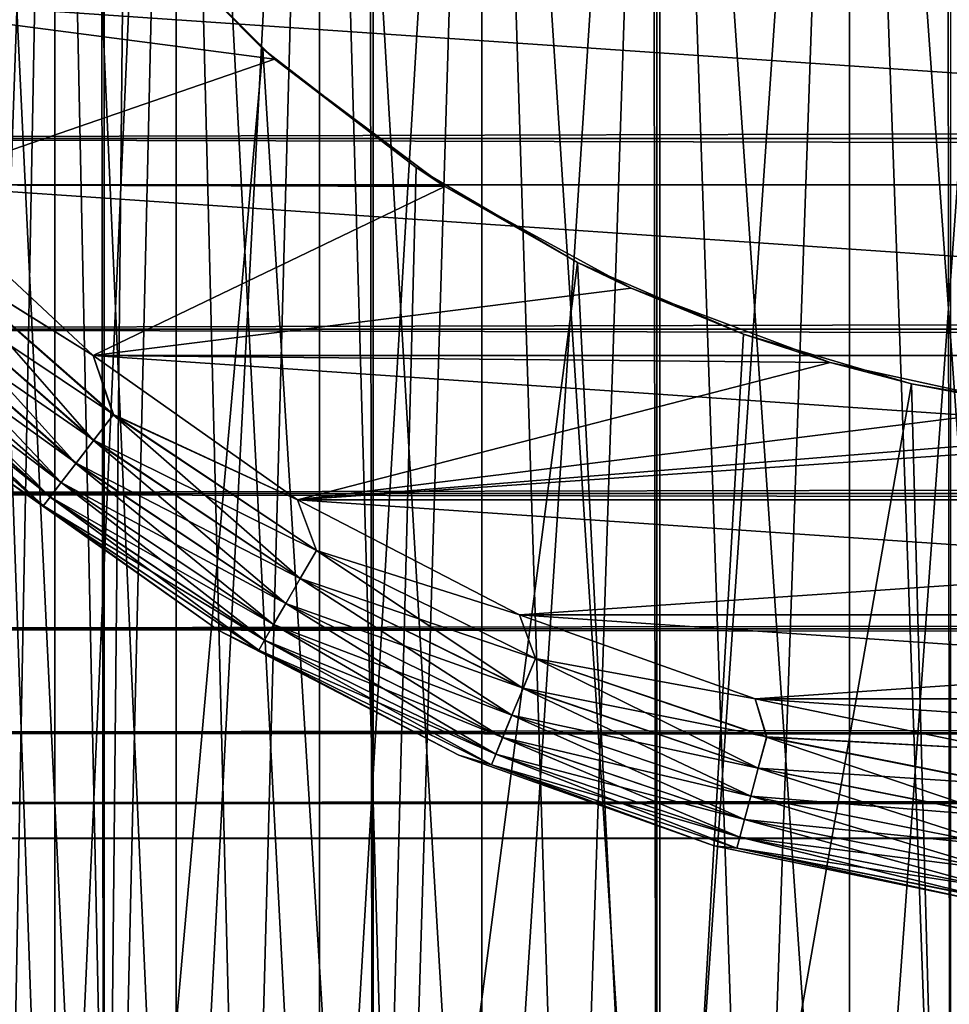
# Model space of a CAD drawing. Extents: x -265 to 265, y 0 to 1307.
# Tile 13 of 256: x -258.05 to -251.97, y 6.44 to 12.89. Entities that reach past the tile are written whole.
import ezdxf

# ---------------------------------------------------------------- set-up
doc = ezdxf.new("R2010")
doc.units = 0
doc.header["$LTSCALE"] = 81.481481
for name, color, linetype in [('101', 7, 'CONTINUOUS'), ('105', 7, 'CONTINUOUS'), ('108', 7, 'CONTINUOUS'), ('109', 7, 'CONTINUOUS'), ('76', 7, 'CONTINUOUS'), ('83', 7, 'CONTINUOUS'), ('84', 7, 'CONTINUOUS'), ('91', 7, 'CONTINUOUS'), ('93', 7, 'CONTINUOUS'), ('94', 7, 'CONTINUOUS'), ('97', 7, 'CONTINUOUS')]:
    doc.layers.add(name, color=color, linetype=linetype)

msp = doc.modelspace()

# ---------------------------------------------------------------- linework, layer by layer
at = {"layer": '101', "color": 7, "linetype": 'CONTINUOUS'}
for points in [[(-258.77, 11.8093, -75), (-257.573, 10.6914, -75), (-258.6419, 11.3581, -74.9752), (-258.77, 11.8093, -75)], [(-258.6419, 11.3581, -74.9752), (-257.4399, 10.3041, -74.9752), (-258.7915, 11.2085, -74.9014), (-258.6419, 11.3581, -74.9752)], [(-258.6419, 11.3581, -74.9752), (-257.573, 10.6914, -75), (-257.4399, 10.3041, -74.9752), (-258.6419, 11.3581, -74.9752)], [(-258.7915, 11.2085, -74.9014), (-257.5688, 10.1362, -74.9014), (-258.9258, 11.0742, -74.7823), (-258.7915, 11.2085, -74.9014)], [(-258.7915, 11.2085, -74.9014), (-257.4399, 10.3041, -74.9752), (-257.5688, 10.1362, -74.9014), (-258.7915, 11.2085, -74.9014)], [(-258.9258, 11.0742, -74.7823), (-257.6844, 9.9855, -74.7823), (-259.0379, 10.9621, -74.6238), (-258.9258, 11.0742, -74.7823)], [(-258.9258, 11.0742, -74.7823), (-257.5688, 10.1362, -74.9014), (-257.6844, 9.9855, -74.7823), (-258.9258, 11.0742, -74.7823)], [(-259.0379, 10.9621, -74.6238), (-257.7809, 9.8597, -74.6238), (-259.1223, 10.8777, -74.4341), (-259.0379, 10.9621, -74.6238)], [(-259.0379, 10.9621, -74.6238), (-257.6844, 9.9855, -74.7823), (-257.7809, 9.8597, -74.6238), (-259.0379, 10.9621, -74.6238)], [(-259.1223, 10.8777, -74.4341), (-257.8536, 9.7651, -74.4341), (-259.1747, 10.8253, -74.2225), (-259.1223, 10.8777, -74.4341)], [(-259.1223, 10.8777, -74.4341), (-257.7809, 9.8597, -74.6238), (-257.8536, 9.7651, -74.4341), (-259.1223, 10.8777, -74.4341)], [(-258.2041, 9.9158, -74), (-259.1747, 10.8253, -74.2225), (-257.8986, 9.7063, -74.2225), (-258.2041, 9.9158, -74)], [(-259.1747, 10.8253, -74.2225), (-257.8536, 9.7651, -74.4341), (-257.8986, 9.7063, -74.2225), (-259.1747, 10.8253, -74.2225)], [(-257.573, 10.6914, -75), (-256.235, 9.7469, -75), (-257.4399, 10.3041, -74.9752), (-257.573, 10.6914, -75)], [(-257.4399, 10.3041, -74.9752), (-256.1107, 9.4159, -74.9752), (-257.5688, 10.1362, -74.9014), (-257.4399, 10.3041, -74.9752)], [(-257.4399, 10.3041, -74.9752), (-256.235, 9.7469, -75), (-256.1107, 9.4159, -74.9752), (-257.4399, 10.3041, -74.9752)], [(-257.5688, 10.1362, -74.9014), (-256.2165, 9.2326, -74.9014), (-257.6844, 9.9855, -74.7823), (-257.5688, 10.1362, -74.9014)], [(-257.5688, 10.1362, -74.9014), (-256.1107, 9.4159, -74.9752), (-256.2165, 9.2326, -74.9014), (-257.5688, 10.1362, -74.9014)], [(-257.6844, 9.9855, -74.7823), (-256.3115, 9.0682, -74.7823), (-257.7809, 9.8597, -74.6238), (-257.6844, 9.9855, -74.7823)], [(-257.6844, 9.9855, -74.7823), (-256.2165, 9.2326, -74.9014), (-256.3115, 9.0682, -74.7823), (-257.6844, 9.9855, -74.7823)], [(-256.7546, 8.8925, -74), (-258.2041, 9.9158, -74), (-257.8986, 9.7063, -74.2225), (-256.7546, 8.8925, -74)], [(-257.7809, 9.8597, -74.6238), (-256.3908, 8.9309, -74.6238), (-257.8536, 9.7651, -74.4341), (-257.7809, 9.8597, -74.6238)], [(-257.7809, 9.8597, -74.6238), (-256.3115, 9.0682, -74.7823), (-256.3908, 8.9309, -74.6238), (-257.7809, 9.8597, -74.6238)], [(-257.8536, 9.7651, -74.4341), (-256.4504, 8.8275, -74.4341), (-257.8986, 9.7063, -74.2225), (-257.8536, 9.7651, -74.4341)], [(-257.8536, 9.7651, -74.4341), (-256.3908, 8.9309, -74.6238), (-256.4504, 8.8275, -74.4341), (-257.8536, 9.7651, -74.4341)], [(-256.235, 9.7469, -75), (-254.7808, 8.9934, -75), (-256.1107, 9.4159, -74.9752), (-256.235, 9.7469, -75)], [(-256.7546, 8.8925, -74), (-257.8986, 9.7063, -74.2225), (-256.4875, 8.7634, -74.2225), (-256.7546, 8.8925, -74)], [(-257.8986, 9.7063, -74.2225), (-256.4504, 8.8275, -74.4341), (-256.4875, 8.7634, -74.2225), (-257.8986, 9.7063, -74.2225)], [(-256.1107, 9.4159, -74.9752), (-254.6769, 8.7089, -74.9752), (-256.2165, 9.2326, -74.9014), (-256.1107, 9.4159, -74.9752)], [(-256.1107, 9.4159, -74.9752), (-254.7808, 8.9934, -75), (-254.6769, 8.7089, -74.9752), (-256.1107, 9.4159, -74.9752)], [(-256.2165, 9.2326, -74.9014), (-254.7579, 8.5133, -74.9014), (-256.3115, 9.0682, -74.7823), (-256.2165, 9.2326, -74.9014)], [(-256.2165, 9.2326, -74.9014), (-254.6769, 8.7089, -74.9752), (-254.7579, 8.5133, -74.9014), (-256.2165, 9.2326, -74.9014)], [(-256.3115, 9.0682, -74.7823), (-254.8306, 8.3379, -74.7823), (-256.3908, 8.9309, -74.6238), (-256.3115, 9.0682, -74.7823)], [(-256.3115, 9.0682, -74.7823), (-254.7579, 8.5133, -74.9014), (-254.8306, 8.3379, -74.7823), (-256.3115, 9.0682, -74.7823)], [(-254.7808, 8.9934, -75), (-253.2375, 8.445, -75), (-254.6769, 8.7089, -74.9752), (-254.7808, 8.9934, -75)], [(-256.3908, 8.9309, -74.6238), (-254.8913, 8.1914, -74.6238), (-256.4504, 8.8275, -74.4341), (-256.3908, 8.9309, -74.6238)], [(-256.3908, 8.9309, -74.6238), (-254.8306, 8.3379, -74.7823), (-254.8913, 8.1914, -74.6238), (-256.3908, 8.9309, -74.6238)], [(-255.1792, 8.0763, -74), (-256.7546, 8.8925, -74), (-256.4875, 8.7634, -74.2225), (-255.1792, 8.0763, -74)], [(-256.4504, 8.8275, -74.4341), (-254.9369, 8.0811, -74.4341), (-256.4875, 8.7634, -74.2225), (-256.4504, 8.8275, -74.4341)], [(-256.4504, 8.8275, -74.4341), (-254.8913, 8.1914, -74.6238), (-254.9369, 8.0811, -74.4341), (-256.4504, 8.8275, -74.4341)], [(-255.1792, 8.0763, -74), (-256.4875, 8.7634, -74.2225), (-254.9653, 8.0127, -74.2225), (-255.1792, 8.0763, -74)], [(-256.4875, 8.7634, -74.2225), (-254.9369, 8.0811, -74.4341), (-254.9653, 8.0127, -74.2225), (-256.4875, 8.7634, -74.2225)], [(-254.6769, 8.7089, -74.9752), (-253.1631, 8.195, -74.9752), (-254.7579, 8.5133, -74.9014), (-254.6769, 8.7089, -74.9752)], [(-254.6769, 8.7089, -74.9752), (-253.2375, 8.445, -75), (-253.1631, 8.195, -74.9752), (-254.6769, 8.7089, -74.9752)], [(-254.7579, 8.5133, -74.9014), (-253.2179, 7.9906, -74.9014), (-254.8306, 8.3379, -74.7823), (-254.7579, 8.5133, -74.9014)], [(-254.7579, 8.5133, -74.9014), (-253.1631, 8.195, -74.9752), (-253.2179, 7.9906, -74.9014), (-254.7579, 8.5133, -74.9014)], [(-253.2375, 8.445, -75), (-251.634, 8.1118, -75), (-253.1631, 8.195, -74.9752), (-253.2375, 8.445, -75)], [(-254.8306, 8.3379, -74.7823), (-253.2671, 7.8072, -74.7823), (-254.8913, 8.1914, -74.6238), (-254.8306, 8.3379, -74.7823)], [(-254.8306, 8.3379, -74.7823), (-253.2179, 7.9906, -74.9014), (-253.2671, 7.8072, -74.7823), (-254.8306, 8.3379, -74.7823)], [(-254.8913, 8.1914, -74.6238), (-253.3081, 7.654, -74.6238), (-254.9369, 8.0811, -74.4341), (-254.8913, 8.1914, -74.6238)], [(-254.8913, 8.1914, -74.6238), (-253.2671, 7.8072, -74.7823), (-253.3081, 7.654, -74.6238), (-254.8913, 8.1914, -74.6238)], [(-253.1631, 8.195, -74.9752), (-251.5952, 7.8831, -74.9752), (-253.2179, 7.9906, -74.9014), (-253.1631, 8.195, -74.9752)], [(-253.1631, 8.195, -74.9752), (-251.634, 8.1118, -75), (-251.5952, 7.8831, -74.9752), (-253.1631, 8.195, -74.9752)], [(-253.5074, 7.4821, -74), (-255.1792, 8.0763, -74), (-254.9653, 8.0127, -74.2225), (-253.5074, 7.4821, -74)], [(-254.9369, 8.0811, -74.4341), (-253.339, 7.5387, -74.4341), (-254.9653, 8.0127, -74.2225), (-254.9369, 8.0811, -74.4341)], [(-254.9369, 8.0811, -74.4341), (-253.3081, 7.654, -74.6238), (-253.339, 7.5387, -74.4341), (-254.9369, 8.0811, -74.4341)], [(-253.5074, 7.4821, -74), (-254.9653, 8.0127, -74.2225), (-253.3582, 7.4672, -74.2225), (-253.5074, 7.4821, -74)], [(-254.9653, 8.0127, -74.2225), (-253.339, 7.5387, -74.4341), (-253.3582, 7.4672, -74.2225), (-254.9653, 8.0127, -74.2225)], [(-253.2179, 7.9906, -74.9014), (-251.6228, 7.6733, -74.9014), (-253.2671, 7.8072, -74.7823), (-253.2179, 7.9906, -74.9014)], [(-253.2179, 7.9906, -74.9014), (-251.5952, 7.8831, -74.9752), (-251.6228, 7.6733, -74.9014), (-253.2179, 7.9906, -74.9014)], [(-253.2671, 7.8072, -74.7823), (-251.6476, 7.485, -74.7823), (-253.3081, 7.654, -74.6238), (-253.2671, 7.8072, -74.7823)], [(-253.2671, 7.8072, -74.7823), (-251.6228, 7.6733, -74.9014), (-251.6476, 7.485, -74.7823), (-253.2671, 7.8072, -74.7823)], [(-253.3081, 7.654, -74.6238), (-251.6683, 7.3278, -74.6238), (-253.339, 7.5387, -74.4341), (-253.3081, 7.654, -74.6238)], [(-253.3081, 7.654, -74.6238), (-251.6476, 7.485, -74.7823), (-251.6683, 7.3278, -74.6238), (-253.3081, 7.654, -74.6238)], [(-251.7702, 7.1211, -74), (-253.5074, 7.4821, -74), (-253.3582, 7.4672, -74.2225), (-251.7702, 7.1211, -74)], [(-253.339, 7.5387, -74.4341), (-251.6839, 7.2095, -74.4341), (-253.3582, 7.4672, -74.2225), (-253.339, 7.5387, -74.4341)], [(-253.339, 7.5387, -74.4341), (-251.6683, 7.3278, -74.6238), (-251.6839, 7.2095, -74.4341), (-253.339, 7.5387, -74.4341)], [(-251.7702, 7.1211, -74), (-253.3582, 7.4672, -74.2225), (-251.6936, 7.1361, -74.2225), (-251.7702, 7.1211, -74)], [(-253.3582, 7.4672, -74.2225), (-251.6839, 7.2095, -74.4341), (-251.6936, 7.1361, -74.2225), (-253.3582, 7.4672, -74.2225)]]:
    msp.add_3dface(points, dxfattribs=at)
at = {"layer": '105', "color": 7, "linetype": 'CONTINUOUS'}
for points in [[(-257.573, 10.6914, -25), (-258.77, 11.8093, -25), (-258.6426, 11.3574, -25.0251), (-257.573, 10.6914, -25)], [(-257.5694, 10.1354, -25.0991), (-258.6426, 11.3574, -25.0251), (-258.7922, 11.2078, -25.0991), (-257.5694, 10.1354, -25.0991)], [(-257.4406, 10.3032, -25.0251), (-257.573, 10.6914, -25), (-258.6426, 11.3574, -25.0251), (-257.4406, 10.3032, -25.0251)], [(-257.4406, 10.3032, -25.0251), (-258.6426, 11.3574, -25.0251), (-257.5694, 10.1354, -25.0991), (-257.4406, 10.3032, -25.0251)], [(-257.6849, 9.9848, -25.2184), (-258.7922, 11.2078, -25.0991), (-258.9264, 11.0736, -25.2184), (-257.6849, 9.9848, -25.2184)], [(-257.5694, 10.1354, -25.0991), (-258.7922, 11.2078, -25.0991), (-257.6849, 9.9848, -25.2184), (-257.5694, 10.1354, -25.0991)], [(-257.7813, 9.8592, -25.377), (-258.9264, 11.0736, -25.2184), (-259.0384, 10.9616, -25.377), (-257.7813, 9.8592, -25.377)], [(-257.6849, 9.9848, -25.2184), (-258.9264, 11.0736, -25.2184), (-257.7813, 9.8592, -25.377), (-257.6849, 9.9848, -25.2184)], [(-257.8538, 9.7647, -25.5669), (-259.0384, 10.9616, -25.377), (-259.1226, 10.8774, -25.5669), (-257.8538, 9.7647, -25.5669)], [(-257.7813, 9.8592, -25.377), (-259.0384, 10.9616, -25.377), (-257.8538, 9.7647, -25.5669), (-257.7813, 9.8592, -25.377)], [(-257.8988, 9.7061, -25.7786), (-259.1226, 10.8774, -25.5669), (-259.1748, 10.8252, -25.7786), (-257.8988, 9.7061, -25.7786)], [(-257.8538, 9.7647, -25.5669), (-259.1226, 10.8774, -25.5669), (-257.8988, 9.7061, -25.7786), (-257.8538, 9.7647, -25.5669)], [(-258.2041, 9.9158, -26), (-257.8988, 9.7061, -25.7786), (-259.1748, 10.8252, -25.7786), (-258.2041, 9.9158, -26)], [(-256.235, 9.7469, -25), (-257.573, 10.6914, -25), (-257.4406, 10.3032, -25.0251), (-256.235, 9.7469, -25)], [(-256.217, 9.2318, -25.0991), (-257.4406, 10.3032, -25.0251), (-257.5694, 10.1354, -25.0991), (-256.217, 9.2318, -25.0991)], [(-256.1113, 9.415, -25.0251), (-256.235, 9.7469, -25), (-257.4406, 10.3032, -25.0251), (-256.1113, 9.415, -25.0251)], [(-256.1113, 9.415, -25.0251), (-257.4406, 10.3032, -25.0251), (-256.217, 9.2318, -25.0991), (-256.1113, 9.415, -25.0251)], [(-256.3119, 9.0674, -25.2184), (-257.5694, 10.1354, -25.0991), (-257.6849, 9.9848, -25.2184), (-256.3119, 9.0674, -25.2184)], [(-256.217, 9.2318, -25.0991), (-257.5694, 10.1354, -25.0991), (-256.3119, 9.0674, -25.2184), (-256.217, 9.2318, -25.0991)], [(-256.3911, 8.9302, -25.377), (-257.6849, 9.9848, -25.2184), (-257.7813, 9.8592, -25.377), (-256.3911, 8.9302, -25.377)], [(-256.3119, 9.0674, -25.2184), (-257.6849, 9.9848, -25.2184), (-256.3911, 8.9302, -25.377), (-256.3119, 9.0674, -25.2184)], [(-258.2041, 9.9158, -26), (-256.7546, 8.8925, -26), (-257.8988, 9.7061, -25.7786), (-258.2041, 9.9158, -26)], [(-256.4507, 8.8271, -25.5669), (-257.7813, 9.8592, -25.377), (-257.8538, 9.7647, -25.5669), (-256.4507, 8.8271, -25.5669)], [(-256.3911, 8.9302, -25.377), (-257.7813, 9.8592, -25.377), (-256.4507, 8.8271, -25.5669), (-256.3911, 8.9302, -25.377)], [(-256.4876, 8.7632, -25.7786), (-257.8538, 9.7647, -25.5669), (-257.8988, 9.7061, -25.7786), (-256.4876, 8.7632, -25.7786)], [(-256.4507, 8.8271, -25.5669), (-257.8538, 9.7647, -25.5669), (-256.4876, 8.7632, -25.7786), (-256.4507, 8.8271, -25.5669)], [(-254.7808, 8.9934, -25), (-256.235, 9.7469, -25), (-256.1113, 9.415, -25.0251), (-254.7808, 8.9934, -25)], [(-256.7546, 8.8925, -26), (-256.4876, 8.7632, -25.7786), (-257.8988, 9.7061, -25.7786), (-256.7546, 8.8925, -26)], [(-254.7583, 8.5124, -25.0991), (-256.1113, 9.415, -25.0251), (-256.217, 9.2318, -25.0991), (-254.7583, 8.5124, -25.0991)], [(-254.6774, 8.7079, -25.0251), (-254.7808, 8.9934, -25), (-256.1113, 9.415, -25.0251), (-254.6774, 8.7079, -25.0251)], [(-254.6774, 8.7079, -25.0251), (-256.1113, 9.415, -25.0251), (-254.7583, 8.5124, -25.0991), (-254.6774, 8.7079, -25.0251)], [(-254.8309, 8.3371, -25.2184), (-256.217, 9.2318, -25.0991), (-256.3119, 9.0674, -25.2184), (-254.8309, 8.3371, -25.2184)], [(-254.7583, 8.5124, -25.0991), (-256.217, 9.2318, -25.0991), (-254.8309, 8.3371, -25.2184), (-254.7583, 8.5124, -25.0991)], [(-254.8916, 8.1907, -25.377), (-256.3119, 9.0674, -25.2184), (-256.3911, 8.9302, -25.377), (-254.8916, 8.1907, -25.377)], [(-254.8309, 8.3371, -25.2184), (-256.3119, 9.0674, -25.2184), (-254.8916, 8.1907, -25.377), (-254.8309, 8.3371, -25.2184)], [(-253.2375, 8.445, -25), (-254.7808, 8.9934, -25), (-254.6774, 8.7079, -25.0251), (-253.2375, 8.445, -25)], [(-254.9371, 8.0807, -25.5669), (-256.3911, 8.9302, -25.377), (-256.4507, 8.8271, -25.5669), (-254.9371, 8.0807, -25.5669)], [(-254.8916, 8.1907, -25.377), (-256.3911, 8.9302, -25.377), (-254.9371, 8.0807, -25.5669), (-254.8916, 8.1907, -25.377)], [(-256.7546, 8.8925, -26), (-255.1792, 8.0763, -26), (-256.4876, 8.7632, -25.7786), (-256.7546, 8.8925, -26)], [(-254.9654, 8.0125, -25.7786), (-256.4507, 8.8271, -25.5669), (-256.4876, 8.7632, -25.7786), (-254.9654, 8.0125, -25.7786)], [(-254.9371, 8.0807, -25.5669), (-256.4507, 8.8271, -25.5669), (-254.9654, 8.0125, -25.7786), (-254.9371, 8.0807, -25.5669)], [(-255.1792, 8.0763, -26), (-254.9654, 8.0125, -25.7786), (-256.4876, 8.7632, -25.7786), (-255.1792, 8.0763, -26)], [(-253.2182, 7.9896, -25.0991), (-254.6774, 8.7079, -25.0251), (-254.7583, 8.5124, -25.0991), (-253.2182, 7.9896, -25.0991)], [(-253.1634, 8.194, -25.0251), (-253.2375, 8.445, -25), (-254.6774, 8.7079, -25.0251), (-253.1634, 8.194, -25.0251)], [(-253.1634, 8.194, -25.0251), (-254.6774, 8.7079, -25.0251), (-253.2182, 7.9896, -25.0991), (-253.1634, 8.194, -25.0251)], [(-253.2673, 7.8063, -25.2184), (-254.7583, 8.5124, -25.0991), (-254.8309, 8.3371, -25.2184), (-253.2673, 7.8063, -25.2184)], [(-253.2182, 7.9896, -25.0991), (-254.7583, 8.5124, -25.0991), (-253.2673, 7.8063, -25.2184), (-253.2182, 7.9896, -25.0991)], [(-251.634, 8.1118, -25), (-253.2375, 8.445, -25), (-253.1634, 8.194, -25.0251), (-251.634, 8.1118, -25)], [(-253.3083, 7.6533, -25.377), (-254.8309, 8.3371, -25.2184), (-254.8916, 8.1907, -25.377), (-253.3083, 7.6533, -25.377)], [(-253.2673, 7.8063, -25.2184), (-254.8309, 8.3371, -25.2184), (-253.3083, 7.6533, -25.377), (-253.2673, 7.8063, -25.2184)], [(-253.3391, 7.5382, -25.5669), (-254.8916, 8.1907, -25.377), (-254.9371, 8.0807, -25.5669), (-253.3391, 7.5382, -25.5669)], [(-253.3083, 7.6533, -25.377), (-254.8916, 8.1907, -25.377), (-253.3391, 7.5382, -25.5669), (-253.3083, 7.6533, -25.377)], [(-251.623, 7.6723, -25.0991), (-253.1634, 8.194, -25.0251), (-253.2182, 7.9896, -25.0991), (-251.623, 7.6723, -25.0991)], [(-251.5954, 7.882, -25.0251), (-251.634, 8.1118, -25), (-253.1634, 8.194, -25.0251), (-251.5954, 7.882, -25.0251)], [(-251.5954, 7.882, -25.0251), (-253.1634, 8.194, -25.0251), (-251.623, 7.6723, -25.0991), (-251.5954, 7.882, -25.0251)], [(-255.1792, 8.0763, -26), (-253.5074, 7.4821, -26), (-254.9654, 8.0125, -25.7786), (-255.1792, 8.0763, -26)], [(-253.3582, 7.4669, -25.7786), (-254.9371, 8.0807, -25.5669), (-254.9654, 8.0125, -25.7786), (-253.3582, 7.4669, -25.7786)], [(-253.3391, 7.5382, -25.5669), (-254.9371, 8.0807, -25.5669), (-253.3582, 7.4669, -25.7786), (-253.3391, 7.5382, -25.5669)], [(-253.5074, 7.4821, -26), (-253.3582, 7.4669, -25.7786), (-254.9654, 8.0125, -25.7786), (-253.5074, 7.4821, -26)], [(-251.6477, 7.4842, -25.2184), (-253.2182, 7.9896, -25.0991), (-253.2673, 7.8063, -25.2184), (-251.6477, 7.4842, -25.2184)], [(-251.623, 7.6723, -25.0991), (-253.2182, 7.9896, -25.0991), (-251.6477, 7.4842, -25.2184), (-251.623, 7.6723, -25.0991)], [(-251.6684, 7.3271, -25.377), (-253.2673, 7.8063, -25.2184), (-253.3083, 7.6533, -25.377), (-251.6684, 7.3271, -25.377)], [(-251.6477, 7.4842, -25.2184), (-253.2673, 7.8063, -25.2184), (-251.6684, 7.3271, -25.377), (-251.6477, 7.4842, -25.2184)], [(-251.684, 7.209, -25.5669), (-253.3083, 7.6533, -25.377), (-253.3391, 7.5382, -25.5669), (-251.684, 7.209, -25.5669)], [(-251.6684, 7.3271, -25.377), (-253.3083, 7.6533, -25.377), (-251.684, 7.209, -25.5669), (-251.6684, 7.3271, -25.377)], [(-253.5074, 7.4821, -26), (-251.7702, 7.1211, -26), (-253.3582, 7.4669, -25.7786), (-253.5074, 7.4821, -26)], [(-251.6936, 7.1358, -25.7786), (-253.3391, 7.5382, -25.5669), (-253.3582, 7.4669, -25.7786), (-251.6936, 7.1358, -25.7786)], [(-251.684, 7.209, -25.5669), (-253.3391, 7.5382, -25.5669), (-251.6936, 7.1358, -25.7786), (-251.684, 7.209, -25.5669)], [(-251.7702, 7.1211, -26), (-251.6936, 7.1358, -25.7786), (-253.3582, 7.4669, -25.7786), (-251.7702, 7.1211, -26)]]:
    msp.add_3dface(points, dxfattribs=at)
at = {"layer": '108', "color": 7, "linetype": 'CONTINUOUS'}
for points in [[(-258.4596, 20, 3.8634), (-257.8237, 20, 5.028), (-258.4596, 2, 3.8634), (-258.4596, 20, 3.8634)], [(-258.4596, 2, 3.8634), (-257.8237, 20, 5.028), (-258.1624, 2, 4.457), (-258.4596, 2, 3.8634)], [(-258.1624, 2, 4.457), (-257.8237, 20, 5.028), (-257.8237, 2, 5.028), (-258.1624, 2, 4.457)], [(-257.8237, 20, 5.028), (-257.0285, 20, 6.0902), (-257.8237, 2, 5.028), (-257.8237, 20, 5.028)], [(-257.8237, 2, 5.028), (-257.0285, 20, 6.0902), (-257.445, 2, 5.5733), (-257.8237, 2, 5.028)], [(-257.445, 2, 5.5733), (-257.0285, 20, 6.0902), (-257.0285, 2, 6.0902), (-257.445, 2, 5.5733)], [(-257.0285, 20, 6.0902), (-256.0902, 20, 7.0285), (-257.0285, 2, 6.0902), (-257.0285, 20, 6.0902)], [(-257.0285, 2, 6.0902), (-256.0902, 20, 7.0285), (-256.5761, 2, 6.5761), (-257.0285, 2, 6.0902)], [(-256.5761, 2, 6.5761), (-256.0902, 20, 7.0285), (-256.0902, 2, 7.0285), (-256.5761, 2, 6.5761)], [(-256.0902, 20, 7.0285), (-255.028, 20, 7.8237), (-256.0902, 2, 7.0285), (-256.0902, 20, 7.0285)], [(-256.0902, 2, 7.0285), (-255.028, 20, 7.8237), (-255.5733, 2, 7.445), (-256.0902, 2, 7.0285)], [(-255.5733, 2, 7.445), (-255.028, 20, 7.8237), (-255.028, 2, 7.8237), (-255.5733, 2, 7.445)], [(-255.028, 20, 7.8237), (-253.8634, 20, 8.4596), (-255.028, 2, 7.8237), (-255.028, 20, 7.8237)], [(-255.028, 2, 7.8237), (-253.8634, 20, 8.4596), (-254.457, 2, 8.1624), (-255.028, 2, 7.8237)], [(-254.457, 2, 8.1624), (-253.8634, 20, 8.4596), (-253.8634, 2, 8.4596), (-254.457, 2, 8.1624)], [(-253.8634, 20, 8.4596), (-252.6201, 20, 8.9233), (-253.8634, 2, 8.4596), (-253.8634, 20, 8.4596)], [(-253.8634, 2, 8.4596), (-252.6201, 20, 8.9233), (-253.25, 2, 8.7136), (-253.8634, 2, 8.4596)], [(-253.25, 2, 8.7136), (-252.6201, 20, 8.9233), (-252.6201, 2, 8.9233), (-253.25, 2, 8.7136)], [(-252.6201, 20, 8.9233), (-251.3235, 20, 9.2053), (-252.6201, 2, 8.9233), (-252.6201, 20, 8.9233)], [(-252.6201, 2, 8.9233), (-251.3235, 20, 9.2053), (-251.9769, 2, 9.0875), (-252.6201, 2, 8.9233)], [(-251.9769, 2, 9.0875), (-251.3235, 20, 9.2053), (-251.3235, 2, 9.2053), (-251.9769, 2, 9.0875)]]:
    msp.add_3dface(points, dxfattribs=at)
at = {"layer": '109', "color": 7, "linetype": 'CONTINUOUS'}
for points in [[(-257.8237, 20, -5.028), (-258.4596, 20, -3.8634), (-257.8237, 2, -5.028), (-257.8237, 20, -5.028)], [(-257.8237, 2, -5.028), (-258.4596, 20, -3.8634), (-258.1624, 2, -4.457), (-257.8237, 2, -5.028)], [(-257.0285, 20, -6.0902), (-257.8237, 20, -5.028), (-257.0285, 2, -6.0902), (-257.0285, 20, -6.0902)], [(-257.0285, 2, -6.0902), (-257.8237, 20, -5.028), (-257.445, 2, -5.5733), (-257.0285, 2, -6.0902)], [(-257.445, 2, -5.5733), (-257.8237, 20, -5.028), (-257.8237, 2, -5.028), (-257.445, 2, -5.5733)], [(-256.0902, 20, -7.0285), (-257.0285, 20, -6.0902), (-256.0902, 2, -7.0285), (-256.0902, 20, -7.0285)], [(-256.0902, 2, -7.0285), (-257.0285, 20, -6.0902), (-256.5761, 2, -6.5761), (-256.0902, 2, -7.0285)], [(-256.5761, 2, -6.5761), (-257.0285, 20, -6.0902), (-257.0285, 2, -6.0902), (-256.5761, 2, -6.5761)], [(-255.028, 20, -7.8237), (-256.0902, 20, -7.0285), (-255.028, 2, -7.8237), (-255.028, 20, -7.8237)], [(-255.028, 2, -7.8237), (-256.0902, 20, -7.0285), (-255.5733, 2, -7.445), (-255.028, 2, -7.8237)], [(-255.5733, 2, -7.445), (-256.0902, 20, -7.0285), (-256.0902, 2, -7.0285), (-255.5733, 2, -7.445)], [(-253.8634, 20, -8.4596), (-255.028, 20, -7.8237), (-253.8634, 2, -8.4596), (-253.8634, 20, -8.4596)], [(-253.8634, 2, -8.4596), (-255.028, 20, -7.8237), (-254.457, 2, -8.1624), (-253.8634, 2, -8.4596)], [(-254.457, 2, -8.1624), (-255.028, 20, -7.8237), (-255.028, 2, -7.8237), (-254.457, 2, -8.1624)], [(-252.6201, 20, -8.9233), (-253.8634, 20, -8.4596), (-252.6201, 2, -8.9233), (-252.6201, 20, -8.9233)], [(-252.6201, 2, -8.9233), (-253.8634, 20, -8.4596), (-253.25, 2, -8.7136), (-252.6201, 2, -8.9233)], [(-253.25, 2, -8.7136), (-253.8634, 20, -8.4596), (-253.8634, 2, -8.4596), (-253.25, 2, -8.7136)], [(-251.3235, 20, -9.2053), (-252.6201, 20, -8.9233), (-251.3235, 2, -9.2053), (-251.3235, 20, -9.2053)], [(-251.3235, 2, -9.2053), (-252.6201, 20, -8.9233), (-251.9769, 2, -9.0875), (-251.3235, 2, -9.2053)], [(-251.9769, 2, -9.0875), (-252.6201, 20, -8.9233), (-252.6201, 2, -8.9233), (-251.9769, 2, -9.0875)]]:
    msp.add_3dface(points, dxfattribs=at)
at = {"layer": '76', "color": 7, "linetype": 'CONTINUOUS'}
for points in [[(-263, 12.1114, 17.8036), (-263, 13.5052, 16.8198), (263, 12.1114, 17.8036), (-263, 12.1114, 17.8036)], [(263, 12.1114, 17.8036), (-263, 13.5052, 16.8198), (263, 13.5052, 16.8198), (263, 12.1114, 17.8036)], [(-263, 13.5052, 38.1802), (-263, 12.1114, 37.1964), (263, 13.5052, 38.1802), (-263, 13.5052, 38.1802)], [(263, 13.5052, 38.1802), (-263, 12.1114, 37.1964), (263, 12.1114, 37.1964), (263, 13.5052, 38.1802)], [(-263, 10.8646, 18.9681), (-263, 12.1114, 17.8036), (263, 10.8646, 18.9681), (-263, 10.8646, 18.9681)], [(263, 10.8646, 18.9681), (-263, 12.1114, 17.8036), (263, 12.1114, 17.8036), (263, 10.8646, 18.9681)], [(-263, 12.1114, 37.1964), (-263, 10.8646, 36.0319), (263, 12.1114, 37.1964), (-263, 12.1114, 37.1964)], [(263, 12.1114, 37.1964), (-263, 10.8646, 36.0319), (263, 10.8646, 36.0319), (263, 12.1114, 37.1964)], [(-263, 9.7879, 20.2915), (-263, 10.8646, 18.9681), (263, 9.7879, 20.2915), (-263, 9.7879, 20.2915)], [(263, 9.7879, 20.2915), (-263, 10.8646, 18.9681), (263, 10.8646, 18.9681), (263, 9.7879, 20.2915)], [(-263, 10.8646, 36.0319), (-263, 9.7879, 34.7085), (263, 10.8646, 36.0319), (-263, 10.8646, 36.0319)], [(263, 10.8646, 36.0319), (-263, 9.7879, 34.7085), (263, 9.7879, 34.7085), (263, 10.8646, 36.0319)], [(-263, 8.9014, 21.7492), (-263, 9.7879, 20.2915), (263, 8.9014, 21.7492), (-263, 8.9014, 21.7492)], [(263, 8.9014, 21.7492), (-263, 9.7879, 20.2915), (263, 9.7879, 20.2915), (263, 8.9014, 21.7492)], [(-263, 9.7879, 34.7085), (-263, 8.9014, 33.2508), (263, 9.7879, 34.7085), (-263, 9.7879, 34.7085)], [(263, 9.7879, 34.7085), (-263, 8.9014, 33.2508), (263, 8.9014, 33.2508), (263, 9.7879, 34.7085)], [(-263, 8.2217, 23.314), (-263, 8.9014, 21.7492), (263, 8.2217, 23.314), (-263, 8.2217, 23.314)], [(263, 8.2217, 23.314), (-263, 8.9014, 21.7492), (263, 8.9014, 21.7492), (263, 8.2217, 23.314)], [(-263, 8.9014, 33.2508), (-263, 8.2217, 31.686), (263, 8.9014, 33.2508), (-263, 8.9014, 33.2508)], [(263, 8.9014, 33.2508), (-263, 8.2217, 31.686), (263, 8.2217, 31.686), (263, 8.9014, 33.2508)], [(-263, 7.7614, 24.9568), (-263, 8.2217, 23.314), (263, 7.7614, 24.9568), (-263, 7.7614, 24.9568)], [(263, 7.7614, 24.9568), (-263, 8.2217, 23.314), (263, 8.2217, 23.314), (263, 7.7614, 24.9568)], [(-263, 8.2217, 31.686), (-263, 7.7614, 30.0432), (263, 8.2217, 31.686), (-263, 8.2217, 31.686)], [(263, 8.2217, 31.686), (-263, 7.7614, 30.0432), (263, 7.7614, 30.0432), (263, 8.2217, 31.686)], [(-263, 7.5291, 26.647), (-263, 7.7614, 24.9568), (263, 7.5291, 26.647), (-263, 7.5291, 26.647)], [(263, 7.5291, 26.647), (-263, 7.7614, 24.9568), (263, 7.7614, 24.9568), (263, 7.5291, 26.647)], [(-263, 7.7614, 30.0432), (-263, 7.5291, 28.353), (263, 7.7614, 30.0432), (-263, 7.7614, 30.0432)], [(263, 7.7614, 30.0432), (-263, 7.5291, 28.353), (263, 7.5291, 28.353), (263, 7.7614, 30.0432)], [(-263, 7.5291, 28.353), (-263, 7.5291, 26.647), (263, 7.5291, 28.353), (-263, 7.5291, 28.353)], [(263, 7.5291, 28.353), (-263, 7.5291, 26.647), (263, 7.5291, 26.647), (263, 7.5291, 28.353)]]:
    msp.add_3dface(points, dxfattribs=at)
at = {"layer": '83', "color": 7, "linetype": 'CONTINUOUS'}
for points in [[(-259.1314, 1, 11.9003), (-257.5, 1, 12.9904), (-259.1314, 1299, 11.9003), (-259.1314, 1, 11.9003)], [(-259.1314, 1299, 11.9003), (-257.5, 1, 12.9904), (-257.5, 1299, 12.9904), (-259.1314, 1299, 11.9003)], [(-257.5, 1, 12.9904), (-255.7403, 1, 13.8582), (-257.5, 1299, 12.9904), (-257.5, 1, 12.9904)], [(-257.5, 1299, 12.9904), (-255.7403, 1, 13.8582), (-255.7403, 1299, 13.8582), (-257.5, 1299, 12.9904)], [(-255.7403, 1, 13.8582), (-253.8823, 1, 14.4889), (-255.7403, 1299, 13.8582), (-255.7403, 1, 13.8582)], [(-255.7403, 1299, 13.8582), (-253.8823, 1, 14.4889), (-253.8823, 1299, 14.4889), (-255.7403, 1299, 13.8582)], [(-253.8823, 1, 14.4889), (-251.9579, 1, 14.8717), (-253.8823, 1299, 14.4889), (-253.8823, 1, 14.4889)], [(-253.8823, 1299, 14.4889), (-251.9579, 1, 14.8717), (-251.9579, 1299, 14.8717), (-253.8823, 1299, 14.4889)]]:
    msp.add_3dface(points, dxfattribs=at)
at = {"layer": '84', "color": 7, "linetype": 'CONTINUOUS'}
for points in [[(-257.5, 1, -12.9904), (-259.1314, 1, -11.9003), (-258.1533, 14.6533, -12.5906), (-257.5, 1, -12.9904)], [(-257.3737, 13.621, -13.0625), (-257.5, 1, -12.9904), (-258.1533, 14.6533, -12.5906), (-257.3737, 13.621, -13.0625)], [(-256.4613, 12.6984, -13.537), (-257.5, 1, -12.9904), (-257.3737, 13.621, -13.0625), (-256.4613, 12.6984, -13.537)], [(-255.7403, 1, -13.8582), (-257.5, 1, -12.9904), (-256.4613, 12.6984, -13.537), (-255.7403, 1, -13.8582)], [(-255.4584, 11.9211, -13.9716), (-255.7403, 1, -13.8582), (-256.4613, 12.6984, -13.537), (-255.4584, 11.9211, -13.9716)], [(-254.4009, 11.2997, -14.3399), (-255.7403, 1, -13.8582), (-255.4584, 11.9211, -13.9716), (-254.4009, 11.2997, -14.3399)], [(-253.8823, 1, -14.4889), (-255.7403, 1, -13.8582), (-254.4009, 11.2997, -14.3399), (-253.8823, 1, -14.4889)], [(-253.3144, 10.8306, -14.6292), (-253.8823, 1, -14.4889), (-254.4009, 11.2997, -14.3399), (-253.3144, 10.8306, -14.6292)], [(-252.2139, 10.5047, -14.8357), (-253.8823, 1, -14.4889), (-253.3144, 10.8306, -14.6292), (-252.2139, 10.5047, -14.8357)], [(-251.9579, 1, -14.8717), (-253.8823, 1, -14.4889), (-252.2139, 10.5047, -14.8357), (-251.9579, 1, -14.8717)], [(-251.108, 10.3132, -14.959), (-251.9579, 1, -14.8717), (-252.2139, 10.5047, -14.8357), (-251.108, 10.3132, -14.959)]]:
    msp.add_3dface(points, dxfattribs=at)
at = {"layer": '91', "color": 7, "linetype": 'CONTINUOUS'}
for points in [[(-256.4613, 12.6984, -13.537), (-257.3737, 13.621, -13.0625), (-257.3686, 13.6151, -25), (-256.4613, 12.6984, -13.537)], [(-256.3849, 12.6314, -25), (-256.4613, 12.6984, -13.537), (-257.3686, 13.6151, -25), (-256.3849, 12.6314, -25)], [(-255.4584, 11.9211, -13.9716), (-256.4613, 12.6984, -13.537), (-256.3849, 12.6314, -25), (-255.4584, 11.9211, -13.9716)], [(-255.2712, 11.7978, -25), (-255.4584, 11.9211, -13.9716), (-256.3849, 12.6314, -25), (-255.2712, 11.7978, -25)], [(-254.4009, 11.2997, -14.3399), (-255.4584, 11.9211, -13.9716), (-255.2712, 11.7978, -25), (-254.4009, 11.2997, -14.3399)], [(-254.0503, 11.1311, -25), (-254.4009, 11.2997, -14.3399), (-255.2712, 11.7978, -25), (-254.0503, 11.1311, -25)], [(-253.3144, 10.8306, -14.6292), (-254.4009, 11.2997, -14.3399), (-254.0503, 11.1311, -25), (-253.3144, 10.8306, -14.6292)], [(-252.7469, 10.6449, -25), (-253.3144, 10.8306, -14.6292), (-254.0503, 11.1311, -25), (-252.7469, 10.6449, -25)], [(-252.2139, 10.5047, -14.8357), (-253.3144, 10.8306, -14.6292), (-252.7469, 10.6449, -25), (-252.2139, 10.5047, -14.8357)], [(-251.3876, 10.3492, -25), (-252.2139, 10.5047, -14.8357), (-252.7469, 10.6449, -25), (-251.3876, 10.3492, -25)], [(-251.108, 10.3132, -14.959), (-252.2139, 10.5047, -14.8357), (-251.3876, 10.3492, -25), (-251.108, 10.3132, -14.959)]]:
    msp.add_3dface(points, dxfattribs=at)
at = {"layer": '93', "color": 7, "linetype": 'CONTINUOUS'}
for points in [[(-256.3849, 12.6314, -25), (-257.3686, 13.6151, -25), (-259.8036, 13.0798, -25), (-256.3849, 12.6314, -25)], [(-258.77, 11.8093, -25), (-256.3849, 12.6314, -25), (-259.8036, 13.0798, -25), (-258.77, 11.8093, -25)], [(-255.2712, 11.7978, -25), (-256.3849, 12.6314, -25), (-258.77, 11.8093, -25), (-255.2712, 11.7978, -25)], [(-257.573, 10.6914, -25), (-255.2712, 11.7978, -25), (-258.77, 11.8093, -25), (-257.573, 10.6914, -25)], [(-254.0503, 11.1311, -25), (-255.2712, 11.7978, -25), (-257.573, 10.6914, -25), (-254.0503, 11.1311, -25)], [(-252.7469, 10.6449, -25), (-254.0503, 11.1311, -25), (-257.573, 10.6914, -25), (-252.7469, 10.6449, -25)], [(-256.235, 9.7469, -25), (-252.7469, 10.6449, -25), (-257.573, 10.6914, -25), (-256.235, 9.7469, -25)], [(-250, 10.25, -25), (-256.235, 9.7469, -25), (-242.427, 10.6914, -25), (-250, 10.25, -25)], [(-242.427, 10.6914, -25), (-256.235, 9.7469, -25), (-243.765, 9.7469, -25), (-242.427, 10.6914, -25)], [(-251.3876, 10.3492, -25), (-252.7469, 10.6449, -25), (-256.235, 9.7469, -25), (-251.3876, 10.3492, -25)], [(-250, 10.25, -25), (-251.3876, 10.3492, -25), (-256.235, 9.7469, -25), (-250, 10.25, -25)], [(-256.235, 9.7469, -25), (-254.7808, 8.9934, -25), (-243.765, 9.7469, -25), (-256.235, 9.7469, -25)], [(-243.765, 9.7469, -25), (-254.7808, 8.9934, -25), (-245.2192, 8.9934, -25), (-243.765, 9.7469, -25)], [(-254.7808, 8.9934, -25), (-253.2375, 8.445, -25), (-245.2192, 8.9934, -25), (-254.7808, 8.9934, -25)], [(-245.2192, 8.9934, -25), (-253.2375, 8.445, -25), (-246.7625, 8.445, -25), (-245.2192, 8.9934, -25)], [(-253.2375, 8.445, -25), (-251.634, 8.1118, -25), (-246.7625, 8.445, -25), (-253.2375, 8.445, -25)]]:
    msp.add_3dface(points, dxfattribs=at)
at = {"layer": '94', "color": 7, "linetype": 'CONTINUOUS'}
for points in [[(-258.77, 11.8093, -75), (-259.8036, 13.0798, -75), (-241.23, 11.8093, -75), (-258.77, 11.8093, -75)], [(-241.23, 11.8093, -75), (-259.8036, 13.0798, -75), (-240.1964, 13.0798, -75), (-241.23, 11.8093, -75)], [(-257.573, 10.6914, -75), (-258.77, 11.8093, -75), (-242.427, 10.6914, -75), (-257.573, 10.6914, -75)], [(-242.427, 10.6914, -75), (-258.77, 11.8093, -75), (-241.23, 11.8093, -75), (-242.427, 10.6914, -75)], [(-256.235, 9.7469, -75), (-257.573, 10.6914, -75), (-243.765, 9.7469, -75), (-256.235, 9.7469, -75)], [(-243.765, 9.7469, -75), (-257.573, 10.6914, -75), (-242.427, 10.6914, -75), (-243.765, 9.7469, -75)], [(-254.7808, 8.9934, -75), (-256.235, 9.7469, -75), (-245.2192, 8.9934, -75), (-254.7808, 8.9934, -75)], [(-245.2192, 8.9934, -75), (-256.235, 9.7469, -75), (-243.765, 9.7469, -75), (-245.2192, 8.9934, -75)], [(-253.2375, 8.445, -75), (-254.7808, 8.9934, -75), (-246.7625, 8.445, -75), (-253.2375, 8.445, -75)], [(-246.7625, 8.445, -75), (-254.7808, 8.9934, -75), (-245.2192, 8.9934, -75), (-246.7625, 8.445, -75)], [(-251.634, 8.1118, -75), (-253.2375, 8.445, -75), (-248.366, 8.1118, -75), (-251.634, 8.1118, -75)], [(-248.366, 8.1118, -75), (-253.2375, 8.445, -75), (-246.7625, 8.445, -75), (-248.366, 8.1118, -75)]]:
    msp.add_3dface(points, dxfattribs=at)
at = {"layer": '97', "color": 7, "linetype": 'CONTINUOUS'}
for points in [[(-258.2041, 9.9158, -74), (-256.7546, 8.8925, -74), (-258.2041, 9.9158, -26), (-258.2041, 9.9158, -74)], [(-258.2041, 9.9158, -26), (-256.7546, 8.8925, -74), (-256.7546, 8.8925, -26), (-258.2041, 9.9158, -26)], [(-256.7546, 8.8925, -74), (-255.1792, 8.0763, -74), (-256.7546, 8.8925, -26), (-256.7546, 8.8925, -74)], [(-256.7546, 8.8925, -26), (-255.1792, 8.0763, -74), (-255.1792, 8.0763, -26), (-256.7546, 8.8925, -26)], [(-255.1792, 8.0763, -74), (-253.5074, 7.4821, -74), (-255.1792, 8.0763, -26), (-255.1792, 8.0763, -74)], [(-255.1792, 8.0763, -26), (-253.5074, 7.4821, -74), (-253.5074, 7.4821, -26), (-255.1792, 8.0763, -26)], [(-253.5074, 7.4821, -74), (-251.7702, 7.1211, -74), (-253.5074, 7.4821, -26), (-253.5074, 7.4821, -74)], [(-253.5074, 7.4821, -26), (-251.7702, 7.1211, -74), (-251.7702, 7.1211, -26), (-253.5074, 7.4821, -26)]]:
    msp.add_3dface(points, dxfattribs=at)

doc.saveas('drawing.dxf')
